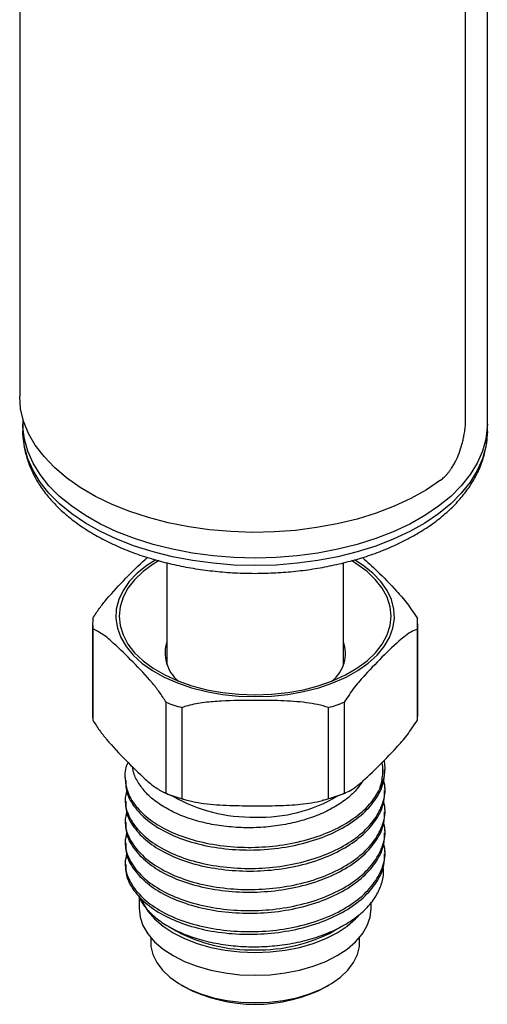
# Model space of a CAD drawing. Header units: inches. Extents: x 3.21 to 12.47, y 1.43 to 9.2.
# Tile 9 of 10: x 10.91 to 11.41, y 7.07 to 8.13. Entities that reach past the tile are written whole.
import ezdxf

# ---------------------------------------------------------------- set-up
doc = ezdxf.new("R2010")
doc.units = ezdxf.units.IN
doc.header["$MEASUREMENT"] = 0

msp = doc.modelspace()

# ---------------------------------------------------------------- linework, layer by layer
at = {"color": 7, "linetype": 'Continuous', "lineweight": 25}
for p, q in [((11.4118, 7.6992), (11.4118, 8.6476)), ((11.3884, 7.7042), (11.3884, 8.509)), ((10.9083, 8.302), (10.9083, 7.729)), ((10.9118, 7.7047), (10.9118, 7.6992)), ((10.9118, 7.6992), (10.9118, 7.6912)), ((11.4118, 7.6912), (11.4118, 7.6992)), ((10.9118, 7.6912), (10.9118, 7.6919)), ((11.0668, 7.5498), (11.0668, 7.4397)), ((11.2568, 7.4397), (11.2568, 7.5498)), ((10.9868, 7.4843), (10.9868, 7.3863)), ((11.3368, 7.3863), (11.3368, 7.4843)), ((10.987, 7.4786), (10.987, 7.3806)), ((11.3365, 7.3806), (11.3365, 7.4786)), ((11.0658, 7.3018), (11.0658, 7.3998)), ((11.2577, 7.3998), (11.2577, 7.3018)), ((11.0829, 7.3941), (11.0829, 7.2961)), ((11.2406, 7.2961), (11.2406, 7.3941)), ((11.3018, 7.3273), (11.3018, 7.3291)), ((11.0218, 7.3188), (11.0218, 7.316)), ((11.3018, 7.3046), (11.3018, 7.3075)), ((11.0218, 7.2961), (11.0218, 7.2933)), ((11.3018, 7.2819), (11.3018, 7.2848)), ((11.0218, 7.2734), (11.0218, 7.2706)), ((11.3018, 7.2593), (11.3018, 7.2621)), ((11.0218, 7.2507), (11.0218, 7.2479)), ((11.3018, 7.2366), (11.3018, 7.2394)), ((11.0218, 7.2281), (11.0218, 7.2252)), ((11.0368, 7.1902), (11.0368, 7.1781)), ((11.2868, 7.1781), (11.2868, 7.1846)), ((11.0687, 7.1583), (11.0769, 7.1536)), ((11.2466, 7.1536), (11.2579, 7.1601)), ((11.0493, 7.1466), (11.0493, 7.1413)), ((11.2743, 7.1413), (11.2743, 7.1466)), ((11.0822, 7.0954), (11.0857, 7.0934)), ((11.2378, 7.0934), (11.2413, 7.0954))]:
    msp.add_line(p, q, dxfattribs=at)
at = {"color": 7, "linetype": 'Continuous', "lineweight": 25, "flags": 128}
for points in [[(11.3613, 7.6387), (11.3462, 7.6285), (11.3295, 7.6192), (11.3113, 7.6108), (11.292, 7.6034), (11.2715, 7.597), (11.2501, 7.5918), (11.2279, 7.5877), (11.2052, 7.5848), (11.1822, 7.5831), (11.1589, 7.5826), (11.1357, 7.5834), (11.1127, 7.5854), (11.0902, 7.5886), (11.0682, 7.593), (11.047, 7.5985), (11.0268, 7.6051), (11.0077, 7.6128), (10.9899, 7.6214), (10.9735, 7.6309), (10.9588, 7.6413), (10.9457, 7.6524), (10.9345, 7.6642), (10.9251, 7.6765), (10.9178, 7.6892), (10.9125, 7.7023), (10.9093, 7.7156), (10.9083, 7.729)], [(11.1618, 7.5549), (11.139, 7.5555), (11.1165, 7.5573), (11.0943, 7.5603), (11.0727, 7.5644), (11.0518, 7.5696), (11.0319, 7.5759), (11.013, 7.5832), (10.9953, 7.5915), (10.979, 7.6007), (10.9643, 7.6107), (10.9512, 7.6214), (10.9398, 7.6328), (10.9302, 7.6448), (10.9226, 7.6571), (10.917, 7.6699), (10.9134, 7.6828), (10.9118, 7.6959), (10.9118, 7.6992)], [(11.1618, 7.5549), (11.139, 7.5555), (11.1165, 7.5573), (11.0943, 7.5603), (11.0727, 7.5644), (11.0518, 7.5696), (11.0319, 7.5759), (11.013, 7.5832), (10.9953, 7.5915), (10.979, 7.6007), (10.9643, 7.6107), (10.9512, 7.6214), (10.9398, 7.6328), (10.9302, 7.6448), (10.9226, 7.6571), (10.917, 7.6699), (10.9134, 7.6828), (10.9118, 7.6959), (10.9118, 7.6992)], [(11.4118, 7.6992), (11.4117, 7.6959), (11.4101, 7.6828), (11.4065, 7.6699), (11.4009, 7.6571), (11.3933, 7.6448), (11.3837, 7.6328), (11.3723, 7.6214), (11.3592, 7.6107), (11.3445, 7.6007), (11.3282, 7.5915), (11.3105, 7.5832), (11.2917, 7.5759), (11.2717, 7.5696), (11.2508, 7.5644), (11.2292, 7.5603), (11.207, 7.5573), (11.1845, 7.5555), (11.1618, 7.5549)], [(11.4118, 7.6992), (11.4117, 7.6959), (11.4101, 7.6828), (11.4065, 7.6699), (11.4009, 7.6571), (11.3933, 7.6448), (11.3837, 7.6328), (11.3723, 7.6214), (11.3592, 7.6107), (11.3445, 7.6007), (11.3282, 7.5915), (11.3105, 7.5832), (11.2917, 7.5759), (11.2717, 7.5696), (11.2508, 7.5644), (11.2292, 7.5603), (11.207, 7.5573), (11.1845, 7.5555), (11.1618, 7.5549)], [(11.1618, 7.5469), (11.139, 7.5475), (11.1165, 7.5493), (11.0943, 7.5522), (11.0727, 7.5563), (11.0518, 7.5616), (11.0319, 7.5679), (11.013, 7.5752), (10.9953, 7.5835), (10.979, 7.5927), (10.9643, 7.6027), (10.9512, 7.6134), (10.9398, 7.6248), (10.9302, 7.6367), (10.9226, 7.6491), (10.917, 7.6618), (10.9134, 7.6748), (10.9118, 7.6879), (10.9118, 7.6912)], [(11.4118, 7.6912), (11.4117, 7.6879), (11.4101, 7.6748), (11.4065, 7.6618), (11.4009, 7.6491), (11.3933, 7.6367), (11.3837, 7.6248), (11.3723, 7.6134), (11.3592, 7.6027), (11.3445, 7.5927), (11.3282, 7.5835), (11.3105, 7.5752), (11.2917, 7.5679), (11.2717, 7.5616), (11.2508, 7.5563), (11.2292, 7.5522), (11.207, 7.5493), (11.1845, 7.5475), (11.1618, 7.5469)], [(11.0549, 7.5532), (11.0453, 7.547), (11.0349, 7.5386), (11.0263, 7.5297), (11.0197, 7.5202), (11.015, 7.5103), (11.0123, 7.5001), (11.0118, 7.4899), (11.0134, 7.4796), (11.0171, 7.4696), (11.0228, 7.4599), (11.0304, 7.4506), (11.0399, 7.4419), (11.0511, 7.434), (11.0638, 7.4268), (11.078, 7.4206), (11.0933, 7.4154), (11.1095, 7.4112), (11.1265, 7.4082), (11.144, 7.4064), (11.1618, 7.4058)], [(11.0583, 7.5523), (11.0521, 7.5485), (11.0412, 7.5405), (11.032, 7.5317), (11.0248, 7.5224), (11.0195, 7.5127), (11.0163, 7.5026), (11.0153, 7.4924), (11.0163, 7.4822), (11.0195, 7.4722), (11.0248, 7.4624), (11.032, 7.4531), (11.0412, 7.4444), (11.0521, 7.4363), (11.0646, 7.4291), (11.0785, 7.4228), (11.0937, 7.4175), (11.1098, 7.4133), (11.1267, 7.4103), (11.1441, 7.4085), (11.1618, 7.4078)], [(11.1618, 7.4058), (11.1795, 7.4064), (11.197, 7.4082), (11.214, 7.4112), (11.2303, 7.4154), (11.2456, 7.4206), (11.2597, 7.4268), (11.2724, 7.434), (11.2836, 7.4419), (11.2931, 7.4506), (11.3008, 7.4599), (11.3065, 7.4696), (11.3101, 7.4796), (11.3117, 7.4899), (11.3112, 7.5001), (11.3085, 7.5103), (11.3039, 7.5202), (11.2972, 7.5297), (11.2886, 7.5386), (11.2782, 7.547), (11.2688, 7.5531)], [(11.1618, 7.4078), (11.1794, 7.4085), (11.1968, 7.4103), (11.2137, 7.4133), (11.2298, 7.4175), (11.245, 7.4228), (11.2589, 7.4291), (11.2714, 7.4363), (11.2823, 7.4444), (11.2915, 7.4531), (11.2987, 7.4624), (11.304, 7.4722), (11.3072, 7.4822), (11.3083, 7.4924), (11.3072, 7.5026), (11.304, 7.5127), (11.2987, 7.5224), (11.2915, 7.5317), (11.2823, 7.5405), (11.2714, 7.5485), (11.2654, 7.5522)], [(11.0392, 7.1883), (11.041, 7.1839), (11.0463, 7.1749), (11.0535, 7.1665), (11.0626, 7.1586), (11.0734, 7.1515), (11.0857, 7.1453), (11.0993, 7.1401), (11.1139, 7.1359), (11.1294, 7.1328), (11.1454, 7.131), (11.1618, 7.1304), (11.1781, 7.131), (11.1941, 7.1328), (11.2096, 7.1359), (11.2243, 7.1401), (11.2379, 7.1453), (11.2501, 7.1515), (11.2609, 7.1586), (11.27, 7.1665), (11.273, 7.1696)], [(11.0368, 7.1781), (11.0378, 7.1686), (11.041, 7.1594), (11.0463, 7.1504), (11.0535, 7.142), (11.0626, 7.1341), (11.0734, 7.127), (11.0857, 7.1208), (11.0993, 7.1156), (11.1139, 7.1114), (11.1294, 7.1084), (11.1454, 7.1065), (11.1618, 7.1059), (11.1781, 7.1065), (11.1941, 7.1084), (11.2096, 7.1114), (11.2243, 7.1156), (11.2379, 7.1208), (11.2501, 7.127), (11.2609, 7.1341), (11.27, 7.142), (11.2772, 7.1504), (11.2825, 7.1594), (11.2857, 7.1686), (11.2868, 7.1781)], [(11.0493, 7.1413), (11.0495, 7.1369), (11.0516, 7.1281), (11.0558, 7.1196), (11.0619, 7.1114), (11.0698, 7.1039), (11.0795, 7.097), (11.0908, 7.0909), (11.1033, 7.0858), (11.1169, 7.0817), (11.1314, 7.0788), (11.1464, 7.077), (11.1618, 7.0764), (11.1771, 7.077), (11.1921, 7.0788), (11.2066, 7.0817), (11.2202, 7.0858), (11.2328, 7.0909), (11.244, 7.097), (11.2537, 7.1039), (11.2616, 7.1114), (11.2678, 7.1196), (11.2719, 7.1281), (11.274, 7.1369), (11.2743, 7.1413)]]:
    msp.add_lwpolyline(points, dxfattribs=at)
at = {"color": 7, "linetype": 'Continuous', "lineweight": 25}
for centre, radius, start, end in [((11.0452, 7.4843), 0.0584, 174.4015, 185.5985), ((11.2783, 7.4843), 0.0584, 354.4015, 5.5985), ((11.1037, 7.4528), 0.0389, 161.5577, 230.6916), ((11.2214, 7.4523), 0.0376, 307.9132, 19.8375), ((11.1472, 7.6154), 0.2305, 249.3255, 253.8083), ((11.1763, 7.6154), 0.2305, 286.1917, 290.6745), ((11.0452, 7.3863), 0.0585, 180.0035, 185.5964), ((11.2783, 7.3863), 0.0585, 354.4036, 359.9965), ((11.2529, 7.3291), 0.0488, 332.2052, 9.0259), ((11.1472, 7.5174), 0.2305, 249.3255, 253.8083), ((11.1578, 7.4458), 0.1697, 240.0775, 271.3435), ((11.1674, 7.4392), 0.1631, 268.0161, 300.7205), ((11.1763, 7.5174), 0.2305, 286.1917, 290.6745), ((11.1581, 7.3055), 0.1723, 241.879, 271.2189), ((11.1654, 7.3055), 0.1723, 268.7811, 298.121), ((11.1618, 7.2383), 0.1637, 242.3226, 297.6774)]:
    msp.add_arc(centre, radius, start, end, dxfattribs=at)
for points, knots in [([(11.3613, 7.6387), (11.362, 7.6393), (11.3634, 7.6403), (11.3654, 7.6421), (11.3673, 7.644), (11.3692, 7.6462), (11.371, 7.6484), (11.373, 7.6513), (11.3752, 7.6547), (11.3782, 7.6603), (11.3815, 7.6677), (11.3841, 7.6756), (11.3857, 7.6819), (11.3868, 7.6872), (11.3877, 7.6928), (11.3883, 7.6988), (11.3884, 7.7024), (11.3884, 7.7042)], [0, 0, 0, 0, 0.042381, 0.084357, 0.1261, 0.167789, 0.2096, 0.251709, 0.314497, 0.377227, 0.502282, 0.626999, 0.689308, 0.751557, 0.834513, 0.916837, 1, 1, 1, 1]), ([(10.912, 7.6921), (10.9119, 7.6894), (10.9118, 7.6824), (10.9136, 7.6709), (10.9173, 7.6577), (10.9229, 7.6449), (10.9301, 7.6324), (10.9392, 7.6204), (10.9499, 7.6089), (10.9623, 7.598), (10.9762, 7.5878), (10.9916, 7.5784), (11.0082, 7.5699), (11.026, 7.5623), (11.0447, 7.5557), (11.0643, 7.5502), (11.0846, 7.5456), (11.1055, 7.5422), (11.1267, 7.5398), (11.1456, 7.5387), (11.1573, 7.5386), (11.1618, 7.5385)], [0, 0, 0, 0, 0.0304529, 0.0826492, 0.1349071, 0.1875714, 0.2408929, 0.2949857, 0.3498216, 0.4052627, 0.461121, 0.5172141, 0.5734, 0.6295635, 0.6856631, 0.7416837, 0.7976261, 0.8535004, 0.9093221, 0.9651093, 1, 1, 1, 1]), ([(11.1618, 7.5385), (11.1656, 7.5386), (11.1766, 7.5387), (11.1947, 7.5397), (11.216, 7.5419), (11.2369, 7.5453), (11.2572, 7.5497), (11.2769, 7.5551), (11.2957, 7.5616), (11.3136, 7.5691), (11.3304, 7.5776), (11.346, 7.587), (11.3602, 7.5972), (11.3729, 7.6083), (11.384, 7.62), (11.3934, 7.6325), (11.4009, 7.6454), (11.4065, 7.6586), (11.4101, 7.6721), (11.4118, 7.6829), (11.4116, 7.6892), (11.4115, 7.6909)], [0, 0, 0, 0, 0.029699, 0.085724, 0.141784, 0.197888, 0.254056, 0.310308, 0.366663, 0.423133, 0.479726, 0.536429, 0.593207, 0.649948, 0.706501, 0.762661, 0.818203, 0.872942, 0.926818, 0.979929, 1, 1, 1, 1]), ([(10.987, 7.49), (10.9894, 7.4937), (10.9942, 7.5013), (11.0061, 7.5162), (11.0226, 7.5332), (11.0374, 7.5485), (11.0452, 7.5549), (11.0461, 7.5556)], [0, 0, 0, 0, 0.126608, 0.256138, 0.604621, 0.955785, 1, 1, 1, 1]), ([(11.2773, 7.5555), (11.2826, 7.5508), (11.2948, 7.5398), (11.3109, 7.5231), (11.3255, 7.5067), (11.3328, 7.4956), (11.3365, 7.49)], [0, 0, 0, 0, 0.266638, 0.61687, 0.806393, 1, 1, 1, 1]), ([(11.0658, 7.3998), (11.0635, 7.4035), (11.0587, 7.4111), (11.0468, 7.426), (11.0303, 7.4432), (11.0126, 7.4605), (10.998, 7.4733), (10.9907, 7.4768), (10.987, 7.4786)], [0, 0, 0, 0, 0.094488, 0.191157, 0.451231, 0.713306, 0.855125, 1, 1, 1, 1]), ([(11.3365, 7.4786), (11.3341, 7.4776), (11.3293, 7.4756), (11.3174, 7.4666), (11.3009, 7.4509), (11.2833, 7.4329), (11.2686, 7.4165), (11.2614, 7.4054), (11.2577, 7.3998)], [0, 0, 0, 0, 0.094488, 0.191157, 0.451231, 0.713306, 0.855125, 1, 1, 1, 1]), ([(11.2406, 7.3941), (11.2368, 7.3952), (11.2291, 7.3975), (11.212, 7.4002), (11.1894, 7.4016), (11.1589, 7.4019), (11.1314, 7.4016), (11.1072, 7.3997), (11.0928, 7.3972), (11.085, 7.3947), (11.0829, 7.3941)], [0, 0, 0, 0, 0.07614, 0.15359, 0.326132, 0.499993, 0.727113, 0.842631, 0.957793, 1, 1, 1, 1]), ([(10.987, 7.3806), (10.9894, 7.3768), (10.9942, 7.3692), (11.0061, 7.3543), (11.0226, 7.3371), (11.0402, 7.3198), (11.0549, 7.307), (11.0622, 7.3035), (11.0658, 7.3018)], [0, 0, 0, 0, 0.094488, 0.191157, 0.451231, 0.713306, 0.855125, 1, 1, 1, 1]), ([(11.2577, 7.3018), (11.26, 7.3028), (11.2648, 7.3048), (11.2768, 7.3137), (11.2932, 7.3294), (11.3109, 7.3474), (11.3255, 7.3638), (11.3328, 7.375), (11.3365, 7.3806)], [0, 0, 0, 0, 0.094488, 0.191157, 0.451231, 0.713306, 0.855125, 1, 1, 1, 1]), ([(11.0251, 7.3349), (11.0248, 7.3345), (11.0215, 7.3288), (11.0211, 7.3168), (11.0247, 7.2999), (11.0357, 7.2838), (11.0527, 7.2696), (11.0749, 7.2578), (11.1014, 7.2492), (11.1309, 7.2442), (11.1618, 7.243), (11.1926, 7.2457), (11.2221, 7.2524), (11.2486, 7.2627), (11.2708, 7.2759), (11.287, 7.2907), (11.2933, 7.3015), (11.2961, 7.3064)], [0, 0, 0, 0, 0.005318, 0.07653, 0.148199, 0.221056, 0.293314, 0.364196, 0.436608, 0.50942, 0.580852, 0.652284, 0.725096, 0.797509, 0.86839, 0.940649, 1, 1, 1, 1]), ([(11.2961, 7.3064), (11.2972, 7.3109), (11.2994, 7.3201), (11.2998, 7.3297), (11.2983, 7.3346), (11.2982, 7.3348)], [0, 0, 0, 0, 0.481819, 0.975387, 1, 1, 1, 1]), ([(11.0226, 7.316), (11.0225, 7.3128), (11.0221, 7.304), (11.029, 7.2898), (11.0425, 7.2744), (11.062, 7.2612), (11.0862, 7.2507), (11.1142, 7.2437), (11.1445, 7.2403), (11.1756, 7.2409), (11.206, 7.2454), (11.2344, 7.2537), (11.2591, 7.2654), (11.2791, 7.2799), (11.2933, 7.2967), (11.301, 7.3129), (11.301, 7.3232), (11.301, 7.3273)], [0, 0, 0, 0, 0.038485, 0.109179, 0.180263, 0.250001, 0.319738, 0.390822, 0.461516, 0.530715, 0.601259, 0.672387, 0.742355, 0.811878, 0.882897, 0.95372, 1, 1, 1, 1]), ([(11.2784, 7.316), (11.276, 7.3124), (11.271, 7.3049), (11.2595, 7.2947), (11.2452, 7.2853), (11.2284, 7.2775), (11.2096, 7.2713), (11.1893, 7.267), (11.1681, 7.2647), (11.1466, 7.2645), (11.1253, 7.2663), (11.1049, 7.2702), (11.0858, 7.276), (11.0689, 7.2836), (11.0544, 7.2927), (11.0428, 7.3032), (11.0347, 7.3146), (11.0304, 7.3237), (11.0301, 7.329), (11.03, 7.3301)], [0, 0, 0, 0, 0.055681, 0.11607, 0.176463, 0.237031, 0.297599, 0.359057, 0.420515, 0.481942, 0.543372, 0.605728, 0.668083, 0.730589, 0.793102, 0.856134, 0.919165, 0.982746, 1, 1, 1, 1]), ([(11.0235, 7.305), (11.0227, 7.3014), (11.0206, 7.2922), (11.025, 7.2772), (11.0356, 7.2611), (11.0527, 7.2469), (11.0749, 7.2351), (11.1014, 7.2265), (11.1309, 7.2215), (11.1618, 7.2203), (11.1926, 7.223), (11.2221, 7.2297), (11.2486, 7.24), (11.2708, 7.2532), (11.2879, 7.2691), (11.2985, 7.2868), (11.3028, 7.3026), (11.301, 7.3121), (11.3003, 7.3154)], [0, 0, 0, 0, 0.041834, 0.107394, 0.174041, 0.24014, 0.30498, 0.371221, 0.437827, 0.503171, 0.568514, 0.63512, 0.701361, 0.766201, 0.8323, 0.898947, 0.964508, 1, 1, 1, 1]), ([(11.0226, 7.2933), (11.0225, 7.2902), (11.0221, 7.2813), (11.029, 7.2671), (11.0425, 7.2517), (11.062, 7.2385), (11.0862, 7.2281), (11.1142, 7.221), (11.1445, 7.2177), (11.1756, 7.2182), (11.206, 7.2227), (11.2344, 7.231), (11.2591, 7.2427), (11.2791, 7.2572), (11.2933, 7.274), (11.301, 7.2902), (11.301, 7.3005), (11.301, 7.3046)], [0, 0, 0, 0, 0.0384852, 0.1091793, 0.1802634, 0.2500006, 0.3197377, 0.3908219, 0.4615159, 0.5307154, 0.6012589, 0.6723866, 0.7423553, 0.8118777, 0.8828966, 0.9537202, 1, 1, 1, 1]), ([(11.0638, 7.3026), (11.065, 7.3021), (11.0715, 7.2993), (11.0802, 7.2965), (11.0879, 7.2946), (11.0897, 7.2941)], [0, 0, 0, 0, 0.1494753, 0.7956831, 1, 1, 1, 1]), ([(11.2339, 7.2942), (11.2372, 7.295), (11.2461, 7.2973), (11.2543, 7.3005), (11.2595, 7.3024)], [0, 0, 0, 0, 0.371793, 1, 1, 1, 1]), ([(11.0235, 7.2824), (11.0227, 7.2788), (11.0206, 7.2695), (11.025, 7.2545), (11.0356, 7.2385), (11.0527, 7.2242), (11.0749, 7.2125), (11.1014, 7.2038), (11.1309, 7.1988), (11.1618, 7.1976), (11.1926, 7.2004), (11.2221, 7.207), (11.2486, 7.2173), (11.2708, 7.2306), (11.2879, 7.2464), (11.2985, 7.2641), (11.3028, 7.2799), (11.301, 7.2894), (11.3003, 7.2927)], [0, 0, 0, 0, 0.041834, 0.107394, 0.174041, 0.24014, 0.30498, 0.371221, 0.437827, 0.503171, 0.568514, 0.63512, 0.701361, 0.766201, 0.8323, 0.898947, 0.964508, 1, 1, 1, 1]), ([(11.0829, 7.2961), (11.0868, 7.2949), (11.0945, 7.2926), (11.1116, 7.2899), (11.1341, 7.2884), (11.1607, 7.2884), (11.1862, 7.2883), (11.2106, 7.2895), (11.2289, 7.2923), (11.2385, 7.2954), (11.2406, 7.2961)], [0, 0, 0, 0, 0.076701, 0.153559, 0.326572, 0.49992, 0.653081, 0.806143, 0.957803, 1, 1, 1, 1]), ([(11.0226, 7.2706), (11.0225, 7.2675), (11.0221, 7.2586), (11.029, 7.2444), (11.0425, 7.229), (11.062, 7.2158), (11.0862, 7.2054), (11.1142, 7.1983), (11.1445, 7.195), (11.1756, 7.1955), (11.206, 7.2), (11.2344, 7.2084), (11.2591, 7.22), (11.2791, 7.2345), (11.2933, 7.2513), (11.301, 7.2675), (11.301, 7.2779), (11.301, 7.2819)], [0, 0, 0, 0, 0.0384852, 0.1091793, 0.1802634, 0.2500006, 0.3197377, 0.3908219, 0.4615159, 0.5307154, 0.6012589, 0.6723866, 0.7423553, 0.8118777, 0.8828966, 0.9537202, 1, 1, 1, 1]), ([(11.0235, 7.2597), (11.0227, 7.2561), (11.0206, 7.2469), (11.025, 7.2318), (11.0356, 7.2158), (11.0527, 7.2015), (11.0749, 7.1898), (11.1014, 7.1812), (11.1309, 7.1761), (11.1618, 7.1749), (11.1926, 7.1777), (11.2221, 7.1844), (11.2486, 7.1946), (11.2708, 7.2079), (11.2879, 7.2237), (11.2985, 7.2414), (11.3028, 7.2573), (11.301, 7.2667), (11.3003, 7.2701)], [0, 0, 0, 0, 0.041834, 0.107394, 0.174041, 0.24014, 0.30498, 0.371221, 0.437827, 0.503171, 0.568514, 0.63512, 0.701361, 0.766201, 0.8323, 0.898947, 0.964508, 1, 1, 1, 1]), ([(11.0226, 7.2479), (11.0225, 7.2448), (11.0221, 7.236), (11.029, 7.2217), (11.0425, 7.2064), (11.062, 7.1931), (11.0862, 7.1827), (11.1142, 7.1756), (11.1445, 7.1723), (11.1756, 7.1728), (11.206, 7.1773), (11.2344, 7.1857), (11.2591, 7.1973), (11.2791, 7.2118), (11.2933, 7.2286), (11.301, 7.2448), (11.301, 7.2552), (11.301, 7.2593)], [0, 0, 0, 0, 0.0384852, 0.1091793, 0.1802634, 0.2500006, 0.3197377, 0.3908219, 0.4615159, 0.5307154, 0.6012589, 0.6723866, 0.7423553, 0.8118777, 0.8828966, 0.9537202, 1, 1, 1, 1]), ([(11.0235, 7.237), (11.0227, 7.2334), (11.0206, 7.2242), (11.025, 7.2092), (11.0356, 7.1931), (11.0527, 7.1789), (11.0749, 7.1671), (11.1014, 7.1585), (11.1309, 7.1535), (11.1618, 7.1523), (11.1926, 7.155), (11.2221, 7.1617), (11.2486, 7.1719), (11.2708, 7.1852), (11.2879, 7.2011), (11.2985, 7.2188), (11.3028, 7.2346), (11.301, 7.244), (11.3003, 7.2474)], [0, 0, 0, 0, 0.041834, 0.107394, 0.174041, 0.24014, 0.30498, 0.371221, 0.437827, 0.503171, 0.568514, 0.63512, 0.701361, 0.766201, 0.8323, 0.898947, 0.964508, 1, 1, 1, 1]), ([(11.0226, 7.2252), (11.0225, 7.2221), (11.0221, 7.2133), (11.029, 7.199), (11.0425, 7.1837), (11.062, 7.1705), (11.0862, 7.16), (11.1142, 7.1529), (11.1445, 7.1496), (11.1756, 7.1502), (11.206, 7.1547), (11.2344, 7.163), (11.2591, 7.1747), (11.2791, 7.1891), (11.2933, 7.2059), (11.301, 7.2221), (11.301, 7.2325), (11.301, 7.2366)], [0, 0, 0, 0, 0.0384852, 0.1091793, 0.1802634, 0.2500006, 0.3197377, 0.3908219, 0.4615159, 0.5307154, 0.6012589, 0.6723866, 0.7423553, 0.8118777, 0.8828966, 0.9537202, 1, 1, 1, 1]), ([(11.0359, 7.1926), (11.0364, 7.1912), (11.0381, 7.1858), (11.0448, 7.1769), (11.0559, 7.1663), (11.0702, 7.1569), (11.0872, 7.1491), (11.1063, 7.1429), (11.1272, 7.1387), (11.1492, 7.1365), (11.1717, 7.1365), (11.194, 7.1386), (11.2156, 7.143), (11.236, 7.1493), (11.2542, 7.1576), (11.2701, 7.1675), (11.2829, 7.1788), (11.2927, 7.1913), (11.2984, 7.2046), (11.3007, 7.2152), (11.2998, 7.2212), (11.2996, 7.2227)], [0, 0, 0, 0, 0.019096, 0.07395, 0.129382, 0.184815, 0.240275, 0.295736, 0.352103, 0.408469, 0.464814, 0.521164, 0.578187, 0.63521, 0.692501, 0.749798, 0.807418, 0.865038, 0.923272, 0.981506, 1, 1, 1, 1])]:
    msp.add_open_spline(points, degree=3, knots=knots, dxfattribs=at)

doc.saveas('drawing.dxf')
